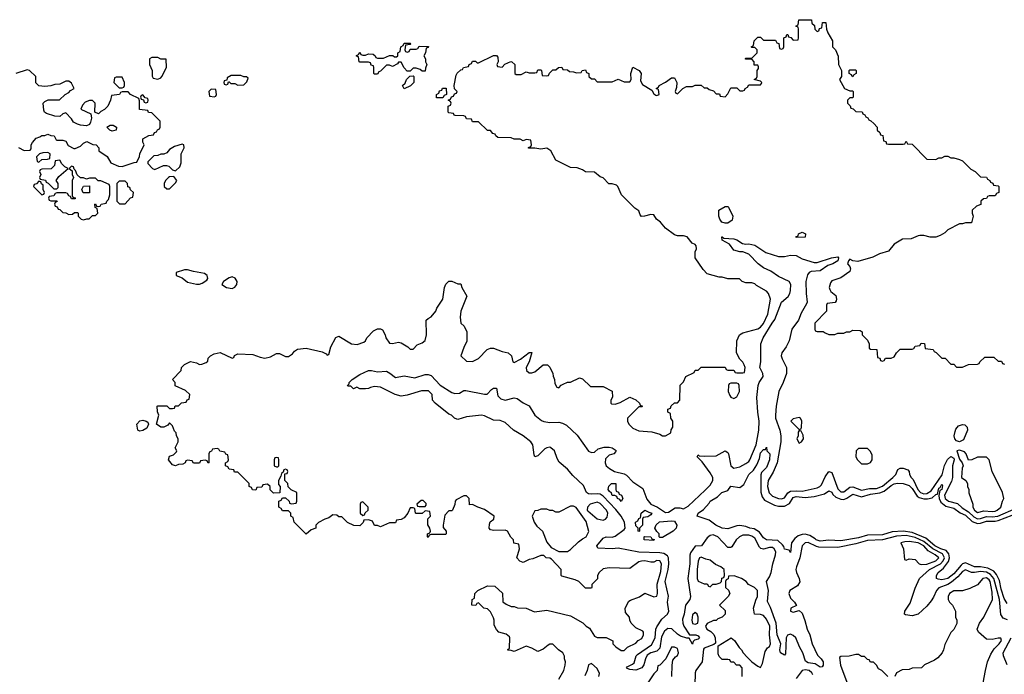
# Model space of a CAD drawing. Header units: inches. Extents: x 2710684 to 2828758, y 857022 to 965663.
# Tile 75 of 256: x 2728720 to 2735351, y 901005 to 905413. Entities that reach past the tile are written whole.
import ezdxf

# ---------------------------------------------------------------- set-up
doc = ezdxf.new("R2010")
doc.units = ezdxf.units.IN
doc.header["$MEASUREMENT"] = 0
doc.layers.add('C7920', color=7, linetype='Continuous')
doc.layers.add('C7930', color=7, linetype='Continuous')

msp = doc.modelspace()

# ---------------------------------------------------------------- linework, layer by layer
at = {"layer": 'C7920', "color": 4}
for points, elevation in [([(2729650, 905158), (2729610, 905158), (2729594, 905150), (2729594, 905110), (2729611.6, 905071.6), (2729612.7, 905032.7), (2729618, 905018), (2729650, 905012), (2729670, 905022), (2729678, 905030), (2729708, 905090), (2729706, 905146), (2729670, 905148)], 16), ([(2729410, 905026), (2729370, 905026), (2729358, 905022), (2729354, 904990), (2729390, 904954), (2729410, 904954), (2729422, 904958), (2729426, 904970), (2729426, 904990)], 16), ([(2729550, 904906), (2729538, 904902), (2729534, 904890), (2729538, 904878), (2729554, 904874), (2729558, 904858), (2729570, 904854), (2729582, 904858), (2729586, 904870), (2729582, 904882), (2729566, 904886)], 16), ([(2729343.1, 904663.1), (2729326, 904670), (2729306, 904690), (2729330, 904702), (2729350, 904702), (2729371.3, 904690), (2729370, 904668)], 16), ([(2729815.3, 904575.3), (2729762, 904558), (2729730, 904538), (2729710, 904515.3), (2729690, 904508), (2729670, 904508), (2729650, 904498), (2729623.6, 904496.4), (2729583.6, 904456.4), (2729583.6, 904443.6), (2729614, 904410), (2729630, 904404.7), (2729688.4, 904431.6), (2729708.4, 904431.6), (2729725.4, 904425.4), (2729750, 904402), (2729770, 904394), (2729798, 904422), (2729808, 904450), (2729808, 904510), (2729828, 904550), (2729826, 904570)], 16), ([(2728910, 904518), (2728876.4, 904516.4), (2728854, 904510), (2728834, 904490), (2728838, 904458), (2728850, 904454), (2728868, 904472), (2728907.3, 904472.7), (2728922, 904478), (2728926, 904510)], 16), ([(2728990, 904466), (2728958, 904462), (2728954, 904430), (2728931.6, 904408.4), (2728870, 904406), (2728858, 904402), (2728854, 904390), (2728862, 904370), (2728854, 904350), (2728858, 904338), (2728892.7, 904332.7), (2728898, 904318), (2728912.7, 904312.7), (2728950, 904274), (2728970, 904274), (2728978, 904282), (2728978, 904310), (2728966, 904330), (2728983.1, 904356.9), (2729046, 904410), (2729023.1, 904423.1), (2729003.1, 904443.1)], 16), ([(2729070, 904426), (2729054, 904410), (2729074, 904394), (2729074, 904370), (2729082, 904350), (2729074, 904330), (2729074, 904230), (2729078, 904218), (2729092.7, 904212.7), (2729092.7, 904207.3), (2729070, 904206), (2729062, 904222), (2729050, 904226), (2729042, 904242), (2729030, 904246), (2728970, 904246), (2728958, 904242), (2728950, 904226), (2728918, 904222), (2728914, 904210), (2728918, 904198), (2728930, 904194), (2728970, 904194), (2728972, 904188), (2728958, 904182), (2728954, 904170), (2728958, 904158), (2728972.7, 904152.7), (2728978, 904138), (2728990, 904134), (2729010, 904114), (2729031.6, 904111.6), (2729050, 904102), (2729076.4, 904103.6), (2729090, 904114), (2729110, 904114), (2729114, 904110), (2729114, 904090), (2729134, 904070), (2729150, 904064.7), (2729172.7, 904072.7), (2729187.3, 904072.7), (2729210, 904094), (2729230, 904094), (2729246, 904110), (2729242, 904142), (2729227.3, 904147.3), (2729226, 904170), (2729230, 904172), (2729238, 904158), (2729250, 904154), (2729262, 904158), (2729268.4, 904171.6), (2729302, 904178), (2729306, 904190), (2729318, 904202), (2729327.3, 904232.7), (2729326, 904290), (2729322, 904302), (2729267.3, 904327.3), (2729248.4, 904328.4), (2729230, 904346), (2729190, 904346), (2729170, 904338), (2729150, 904348), (2729128.4, 904348.4), (2729107.3, 904367.3), (2729096.4, 904396.4), (2729086, 904406), (2729082, 904422)], 16), ([(2729758, 904358), (2729730, 904355.3), (2729722, 904350), (2729702, 904330), (2729692, 904310), (2729694, 904290), (2729710, 904274), (2729730, 904274), (2729770, 904314), (2729778, 904330)], 16), ([(2728850, 904326), (2728832.7, 904307.3), (2728818, 904302), (2728814, 904290), (2728870, 904234), (2728882, 904238), (2728886, 904250), (2728878, 904270), (2728878, 904298), (2728867.3, 904307.3), (2728862, 904322)], 16), ([(2729190, 904246), (2729147.3, 904247.3), (2729138, 904270), (2729148.7, 904291.3), (2729190, 904294)], 16), ([(2729430, 904326), (2729390, 904326), (2729374, 904310), (2729374, 904190), (2729392.7, 904172.7), (2729430, 904172), (2729467.3, 904212.7), (2729482, 904218), (2729486, 904250), (2729467.3, 904267.3), (2729462, 904282), (2729447.3, 904287.3), (2729446, 904310)], 16), ([(2729850, 903728.7), (2729830, 903728.7), (2729774, 903710), (2729774, 903690), (2729815.3, 903675.3), (2729850, 903646), (2729910, 903631), (2729930, 903631), (2729950, 903638), (2729980.4, 903659.6), (2729988, 903670), (2729982, 903690), (2729964.7, 903704.7), (2729890, 903717.2)], 16), ([(2729530, 902641.2), (2729515.3, 902650), (2729508.7, 902690), (2729529.2, 902710.8), (2729550, 902716), (2729572, 902710), (2729582, 902702), (2729586.8, 902690), (2729577.1, 902662.9), (2729550, 902646)], 12)]:
    msp.add_lwpolyline(points, close=True, dxfattribs=dict(at, elevation=elevation))
for points, elevation in [([(2728711.6, 904551.6), (2728750, 904532), (2728790, 904534), (2728796.4, 904543.6), (2728798, 904570), (2728806, 904586), (2728830, 904614), (2728856.4, 904623.6), (2728870, 904634), (2728890, 904634), (2728910, 904642), (2728930, 904632), (2728951.3, 904631.3), (2728964.7, 904604.7), (2728970, 904602), (2729010, 904602), (2729030, 904594), (2729045.4, 904565.4), (2729085.4, 904545.4), (2729094.6, 904545.4), (2729130, 904562), (2729150, 904582), (2729171.6, 904591.6), (2729212.7, 904572.7), (2729234, 904570), (2729252, 904550), (2729254, 904530), (2729310, 904492), (2729334, 904450), (2729385.4, 904425.4), (2729410, 904424.7), (2729490, 904452), (2729510, 904454), (2729527.3, 904492.7), (2729528, 904510), (2729558, 904570), (2729548.9, 904588.9), (2729548.7, 904611.3), (2729590, 904634), (2729622, 904638), (2729627.3, 904652.7), (2729642, 904658), (2729648, 904672), (2729662, 904678), (2729666, 904690), (2729666, 904730), (2729610, 904786), (2729587.3, 904787.3), (2729582, 904802), (2729527.3, 904807.3), (2729527.3, 904867.3), (2729522, 904882), (2729466, 904910), (2729450, 904926), (2729410, 904926), (2729398, 904922), (2729391.6, 904908.4), (2729338, 904902), (2729332, 904870), (2729314, 904830), (2729290.9, 904809.1), (2729265.4, 904794.6), (2729250, 904778), (2729226, 904790), (2729228, 904850), (2729220.4, 904860.4), (2729210, 904868), (2729190, 904868), (2729162, 904858), (2729142, 904838), (2729132, 904810), (2729198, 904778), (2729204.7, 904750), (2729196.9, 904723.1), (2729190, 904706), (2729170, 904698), (2729130, 904702), (2729108.9, 904708.9), (2729083.1, 904723.1), (2729070, 904746), (2729030, 904786), (2729010, 904778), (2728990, 904762), (2728956.9, 904763.1), (2728901.2, 904781.2), (2728888, 904790), (2728883.1, 904803.1), (2728878, 904850), (2728890, 904862), (2728912.7, 904872.7), (2728987.3, 904872.7), (2729026, 904910), (2729050, 904922), (2729063.1, 904936.9), (2729086, 904950), (2729070, 904986), (2729050, 904998), (2729030, 904998), (2728990, 904978), (2728956.4, 904976.4), (2728930, 904968), (2728890, 904962), (2728850, 904968), (2728828.4, 904988.4), (2728828, 905030), (2728786, 905070), (2728770, 905075.3), (2728694, 905050)], 16), ([(2730000, 904936), (2729994, 904930), (2729998, 904898), (2730000, 904897.7)], 16), ([(2730000, 902502.7), (2729998, 902502), (2729994, 902490), (2729994, 902430), (2729990, 902426), (2729982, 902442), (2729970, 902446), (2729938, 902442), (2729930, 902426), (2729890, 902426), (2729882, 902442), (2729850, 902446), (2729838, 902442), (2729834, 902430), (2729819.6, 902420.4), (2729790, 902418), (2729770, 902408.7), (2729750, 902415.3), (2729722, 902450), (2729730, 902474), (2729756.4, 902483.6), (2729776.4, 902503.6), (2729778, 902510), (2729768, 902530), (2729788, 902570), (2729788, 902590), (2729775.3, 902610), (2729773.2, 902630), (2729762.5, 902642.5), (2729750, 902678), (2729730, 902698), (2729717.3, 902682.7), (2729690, 902668.7), (2729670, 902669), (2729641.2, 902690), (2729658, 902750), (2729647.3, 902772.7), (2729646, 902810), (2729650, 902814), (2729710, 902814), (2729730, 902794), (2729750, 902794), (2729762, 902798), (2729767.3, 902812.7), (2729790, 902814), (2729810, 902834), (2729842, 902838), (2729847.3, 902852.7), (2729862, 902858), (2729866, 902890), (2729836.4, 902916.4), (2729767.3, 902947.3), (2729766, 902970), (2729748, 902990), (2729808, 903050), (2729810, 903072), (2729830, 903092), (2729870, 903112), (2729910, 903102), (2729930, 903092), (2729947.3, 903092.7), (2729976.4, 903103.6), (2729987.3, 903112.7), (2729990, 903134), (2730000, 903144)], 12)]:
    msp.add_lwpolyline(points, dxfattribs=dict(at, elevation=elevation))
at = {"layer": 'C7930', "color": 4}
for points, elevation in [([(2730000, 903144), (2730006, 903150), (2730030, 903162), (2730070, 903172), (2730150, 903134), (2730162, 903138), (2730167.3, 903152.7), (2730190, 903162), (2730290, 903158), (2730339.8, 903139.8), (2730370, 903134), (2730410, 903142.8), (2730450, 903164.7), (2730470, 903164.7), (2730510, 903146), (2730530, 903144.7), (2730556.5, 903163.5), (2730570, 903182), (2730590, 903194), (2730650, 903202), (2730756.9, 903176.9), (2730783.6, 903163.6), (2730790, 903154), (2730802, 903158), (2730815.3, 903210), (2730850, 903272), (2730870, 903282), (2730954, 903230), (2730993.6, 903226.4), (2731038, 903242), (2731048, 903250), (2731058, 903270), (2731103.1, 903316.9), (2731130, 903332), (2731150, 903332), (2731163.6, 903323.6), (2731182, 903290), (2731184.7, 903270), (2731210, 903234), (2731230, 903232), (2731270, 903242), (2731290, 903238), (2731334, 903210), (2731350, 903194), (2731370, 903194), (2731396.4, 903223.6), (2731430, 903238), (2731450, 903252), (2731459, 903290), (2731458, 903390), (2731470, 903402), (2731490, 903412), (2731522, 903450), (2731528.7, 903470), (2731568.9, 903531.1), (2731582, 903610), (2731590, 903632), (2731610, 903652), (2731630, 903652), (2731670, 903634), (2731690, 903634), (2731698, 903610), (2731730.9, 903550.9), (2731691.3, 903450), (2731686, 903410), (2731692, 903370), (2731714, 903350), (2731732, 903310), (2731731.1, 903248.9), (2731710, 903206), (2731692, 903150), (2731730, 903114), (2731770, 903112), (2731810, 903132), (2731868.9, 903191.1), (2731890, 903202), (2731910, 903202), (2731970, 903178), (2732010.8, 903170.8), (2732032, 903150), (2732042, 903110), (2732050, 903104.7), (2732092.1, 903127.9), (2732150, 903171.3), (2732170, 903172), (2732150.9, 903109.1), (2732132, 903070), (2732134, 903050), (2732150, 903034), (2732170, 903034), (2732190, 903042), (2732246, 903090), (2732274, 903090), (2732290, 903074), (2732311.6, 903031.6), (2732312.7, 903012.7), (2732322, 902990), (2732323.6, 902963.6), (2732338, 902938), (2732350, 902934), (2732367.3, 902952.7), (2732380.4, 902959.6), (2732410, 902972), (2732430, 902972), (2732490, 903002), (2732510, 902994), (2732563.6, 902943.6), (2732650, 902942), (2732711.1, 902911.1), (2732711.6, 902871.6), (2732701, 902850), (2732702, 902830), (2732706, 902826), (2732730, 902824.7), (2732764.7, 902835.3), (2732830, 902872), (2732870, 902854), (2732894, 902830), (2732898, 902818), (2732914, 902810), (2732910, 902806), (2732890, 902806), (2732874, 902790), (2732814, 902730), (2732814, 902710), (2732822, 902690), (2732850, 902662), (2732890, 902644.7), (2732976.9, 902636.9), (2733030, 902622), (2733050, 902612), (2733070, 902612), (2733106, 902630), (2733108.4, 902651.6), (2733118, 902670), (2733118, 902710), (2733106, 902730), (2733102, 902762), (2733086, 902770), (2733086, 902790), (2733102, 902798), (2733107.3, 902812.7), (2733130, 902834), (2733150, 902834), (2733166, 902850), (2733168.4, 902951.6), (2733190, 902974), (2733206, 903010), (2733262, 903038), (2733270, 903054), (2733290, 903054), (2733310, 903074), (2733470, 903074), (2733478, 903058), (2733490, 903054), (2733530, 903054), (2733538, 903038), (2733550, 903034), (2733590, 903034), (2733602, 903038), (2733606, 903070), (2733598, 903090), (2733590, 903106), (2733570, 903126), (2733548, 903170), (2733548.7, 903250), (2733568, 903290), (2733590, 903304.7), (2733690, 903331.3), (2733710, 903342.8), (2733730, 903367.3), (2733758.9, 903430), (2733777.2, 903530), (2733762.7, 903570), (2733750, 903585.2), (2733682, 903622), (2733670, 903635.3), (2733650, 903642), (2733610, 903642), (2733586, 903650), (2733567.3, 903667.3), (2733490, 903669), (2733450, 903679), (2733430, 903679), (2733350, 903702), (2733322, 903730), (2733268.7, 903810), (2733268, 903850), (2733278, 903870), (2733275.3, 903890), (2733270, 903898), (2733248.9, 903908.9), (2733215.3, 903950), (2733190, 903958), (2733150, 903957.2), (2733130, 903964), (2733069.5, 904009.5), (2733035.3, 904050), (2733009.3, 904069.3), (2732990, 904098), (2732970, 904102), (2732928.9, 904088.9), (2732908, 904088), (2732898, 904098), (2732890, 904126), (2732863.1, 904143.1), (2732773.6, 904233.6), (2732748.9, 904288.9), (2732739, 904299), (2732710, 904308), (2732688.4, 904308.4), (2732648.4, 904348.4), (2732630, 904355.3), (2732590, 904385.2), (2732530, 904389.2), (2732510, 904402), (2732474.6, 904414.6), (2732430, 904418), (2732330, 904468), (2732298, 904530), (2732270, 904548), (2732230, 904542), (2732190, 904548.7), (2732147.3, 904547.3), (2732147.3, 904552.7), (2732162, 904558), (2732166, 904570), (2732162, 904602), (2732130, 904606), (2732110, 904598), (2732090, 904608), (2732050, 904608), (2732030, 904618), (2731940.4, 904620.4), (2731926, 904630), (2731922, 904642), (2731907.3, 904647.3), (2731890, 904666), (2731870, 904666), (2731810, 904726), (2731770, 904726), (2731762, 904742), (2731730, 904746), (2731722, 904762), (2731710, 904766), (2731652.7, 904767.3), (2731646, 904770), (2731642, 904782), (2731610, 904786), (2731606, 904790), (2731606, 904830), (2731622, 904838), (2731626, 904850), (2731622, 904862), (2731606, 904870), (2731622, 904878), (2731627.3, 904892.7), (2731642, 904898), (2731647.3, 904912.7), (2731662, 904918), (2731666, 904930), (2731647.3, 904947.3), (2731646, 904970), (2731660.4, 905039.6), (2731667.3, 905052.7), (2731690, 905074), (2731702, 905078), (2731708.4, 905091.6), (2731742, 905098), (2731746, 905110), (2731762, 905118), (2731770, 905134), (2731790, 905134), (2731802, 905122), (2731810, 905122), (2731910, 905172), (2731931.6, 905171.6), (2731939.6, 905159.6), (2731942, 905130), (2731934, 905110), (2731938, 905098), (2731970, 905094), (2731987.3, 905112.7), (2732028.4, 905131.6), (2732034, 905130), (2732054, 905110), (2732054, 905050), (2732063.6, 905043.6), (2732096.4, 905043.6), (2732130, 905062), (2732150, 905054), (2732190, 905054), (2732202, 905058), (2732210, 905074), (2732230, 905074), (2732234, 905070), (2732238, 905038), (2732270, 905034), (2732282, 905038), (2732287.3, 905052.7), (2732310, 905074), (2732330, 905074), (2732348.4, 905091.6), (2732370, 905094), (2732378, 905078), (2732410, 905074), (2732423.6, 905063.6), (2732450, 905062), (2732470, 905054), (2732502, 905058), (2732508.4, 905071.6), (2732530, 905074), (2732538, 905058), (2732554, 905050), (2732554, 905030), (2732570, 905014), (2732590, 905014), (2732610, 904994), (2732710, 904994), (2732750, 905012), (2732790, 904994), (2732830, 904994), (2732838, 905010), (2732835.3, 905050), (2732850, 905094), (2732891.3, 905070), (2732904.7, 905050), (2732902, 905002), (2732915.3, 904975.3), (2732978, 904938), (2732990, 904914), (2733003.6, 904903.6), (2733010, 904902), (2733026, 904910), (2733022, 904942), (2733006, 904950), (2733022, 904958), (2733026, 904970), (2733070, 904991.3), (2733110, 905022), (2733130, 905022), (2733144.7, 904990), (2733143.6, 904956.4), (2733134, 904930), (2733138, 904918), (2733150, 904914), (2733186, 904950), (2733210, 904962), (2733250, 904962), (2733270, 904972), (2733310, 904972), (2733330, 904954), (2733350, 904954), (2733363.6, 904943.6), (2733392.7, 904932.7), (2733410, 904914), (2733432.7, 904912.7), (2733438, 904898), (2733470, 904894), (2733490, 904914), (2733510, 904954), (2733550, 904954), (2733570, 904934), (2733590, 904934), (2733602, 904938), (2733606, 904950), (2733622, 904958), (2733630, 904974), (2733710, 904974), (2733716.4, 904983.6), (2733718, 904990), (2733710, 904998), (2733666, 905010), (2733682, 905018), (2733686, 905030), (2733686, 905070), (2733696.4, 905083.6), (2733696.4, 905096.4), (2733690, 905106), (2733667.3, 905107.3), (2733666, 905130), (2733650, 905146), (2733610, 905146), (2733606, 905150), (2733610, 905154), (2733650, 905154), (2733686, 905190), (2733686, 905210), (2733670, 905226), (2733650, 905226), (2733646, 905230), (2733662, 905238), (2733666, 905270), (2733690, 905294), (2733710, 905294), (2733730, 905274), (2733810, 905274), (2733818, 905258), (2733832.7, 905252.7), (2733838, 905218), (2733850, 905214), (2733862, 905218), (2733866, 905230), (2733866, 905290), (2733882, 905298), (2733887.3, 905312.7), (2733892.7, 905312.7), (2733898, 905298), (2733912.7, 905292.7), (2733930, 905274), (2733962, 905278), (2733966, 905290), (2733966, 905350), (2733962, 905362), (2733946, 905370), (2733962, 905378), (2733967.3, 905412.7), (2734052.7, 905412.7), (2734054, 905390), (2734072.7, 905372.7), (2734074, 905350), (2734090, 905334), (2734102, 905338), (2734107.3, 905352.7), (2734122, 905358), (2734127.3, 905392.7), (2734150, 905394), (2734154, 905350), (2734163.6, 905323.6), (2734194, 905270), (2734194, 905230), (2734214, 905210), (2734232.7, 905167.3), (2734234, 905110), (2734254, 905070), (2734254, 905030), (2734242, 905010), (2734274, 904950), (2734310, 904934), (2734330, 904934), (2734334, 904930), (2734334, 904890), (2734330, 904886), (2734310, 904886), (2734294, 904870), (2734294, 904850), (2734312.7, 904832.7), (2734318, 904818), (2734332.7, 904812.7), (2734350, 904794), (2734392.7, 904792.7), (2734398, 904778), (2734412.7, 904772.7), (2734418, 904758), (2734432.7, 904752.7), (2734438, 904738), (2734452.7, 904732.7), (2734472.7, 904712.7), (2734494, 904690), (2734494, 904670), (2734512.7, 904652.7), (2734518, 904638), (2734532.7, 904632.7), (2734538, 904598), (2734552.7, 904592.7), (2734558, 904578), (2734570, 904574), (2734670, 904574), (2734682, 904578), (2734690, 904594), (2734698, 904578), (2734730, 904574), (2734830, 904474), (2734890, 904472), (2734910, 904482), (2734930, 904482), (2734950, 904494), (2734970, 904494), (2734990, 904482), (2735010, 904482), (2735050, 904472), (2735070, 904462), (2735125.4, 904405.4), (2735154, 904390), (2735190, 904354), (2735231.6, 904351.6), (2735238, 904338), (2735254, 904330), (2735258, 904318), (2735272.7, 904312.7), (2735278, 904298), (2735310, 904294), (2735314, 904290), (2735314, 904250), (2735298, 904242), (2735290, 904226), (2735250, 904226), (2735238, 904222), (2735231.6, 904208.4), (2735210, 904206), (2735194, 904190), (2735192, 904168), (2735163.6, 904156.4), (2735134, 904130), (2735134, 904110), (2735142, 904090), (2735130, 904046), (2735090, 904046), (2735070, 904038), (2735050, 904038), (2734970, 903998), (2734950, 903978), (2734919.8, 903960.2), (2734890.9, 903949.1), (2734850.9, 903949.1), (2734810, 903959), (2734781, 903959), (2734770, 903958), (2734723.6, 903936.4), (2734665.4, 903934.6), (2734610, 903902), (2734570, 903855.3), (2734510, 903835.3), (2734466.4, 903813.6), (2734364.7, 903784.7), (2734330, 903788.7), (2734310, 903801.2), (2734300.7, 903790), (2734296, 903770), (2734310.9, 903750.9), (2734315.3, 903735.3), (2734310, 903718), (2734250, 903675.3), (2734190, 903654), (2734179.8, 903640.2), (2734171, 903610), (2734175.3, 903595.3), (2734182.8, 903582.8), (2734215.3, 903555.3), (2734222, 903530), (2734219.6, 903520.4), (2734211.6, 903508.4), (2734158, 903502), (2734154, 903490), (2734154, 903450), (2734074, 903370), (2734074, 903330), (2734078, 903318), (2734090, 903314), (2734130, 903314), (2734143.6, 903303.6), (2734170, 903294), (2734210, 903294), (2734230, 903302), (2734270, 903302), (2734288.4, 903311.6), (2734310, 903312), (2734330, 903322), (2734379.6, 903319.6), (2734394, 903310), (2734394, 903290), (2734430, 903254), (2734442, 903230), (2734442, 903202), (2734450, 903194), (2734492.7, 903192.7), (2734498, 903138), (2734512.7, 903132.7), (2734518, 903118), (2734530, 903114), (2734542, 903118), (2734550, 903134), (2734590, 903134), (2734610, 903142), (2734626, 903170), (2734650, 903194), (2734730, 903194), (2734742, 903198), (2734750, 903214), (2734782, 903218), (2734790, 903234), (2734812.7, 903232.7), (2734818, 903198), (2734872.7, 903192.7), (2734878, 903178), (2734892.7, 903172.7), (2734930, 903134), (2734952.7, 903132.7), (2734990, 903094), (2735010, 903094), (2735030, 903074), (2735070, 903074), (2735110, 903092), (2735170, 903094), (2735182, 903098), (2735186, 903110), (2735220.4, 903139.6), (2735279.6, 903139.6), (2735310, 903114), (2735332.7, 903112.7), (2735338, 903098), (2735352.7, 903092.7)], 12), ([(2730000, 904897.7), (2730030, 904894), (2730042, 904898), (2730046, 904910), (2730042, 904942), (2730010, 904946), (2730000, 904936)], 16), ([(2735373.1, 901373.1), (2735343.5, 901383.5), (2735328.3, 901408.3), (2735318.4, 901510), (2735280.5, 901650), (2735258.4, 901678.4), (2735230, 901692.6), (2735190, 901698), (2735150, 901689.8), (2735130.8, 901690.8), (2735090, 901709.7), (2735070, 901698), (2735037.9, 901662.1), (2734994.8, 901625.2), (2734970, 901610.6), (2734910, 901588.3), (2734894, 901570), (2734875.2, 901524.8), (2734859.5, 901500.5), (2734830, 901464), (2734770.6, 901409.4), (2734730, 901399), (2734685.2, 901405.2), (2734678, 901410), (2734682, 901430), (2734716.2, 901483.8), (2734750, 901584.7), (2734779, 901650), (2734846.3, 901710), (2734922, 901750), (2734940.2, 901770), (2734949.1, 901790), (2734935.5, 901815.5), (2734869.5, 901849.5), (2734810, 901900.5), (2734750, 901925.4), (2734690, 901938.9), (2734624.2, 901935.8), (2734530, 901909.8), (2734430, 901906.5), (2734350, 901883.7), (2734230, 901859.3), (2734101.5, 901861.5), (2734085.1, 901865.1), (2734030, 901891.8), (2734010, 901889.6), (2733990.4, 901870), (2733974.4, 901790), (2733951.4, 901730), (2733948, 901710), (2733951.7, 901690), (2733970.3, 901650), (2733973, 901627), (2733958.3, 901601.7), (2733906.8, 901570), (2733898.8, 901550), (2733910, 901518), (2733938, 901490), (2733951.6, 901468.4), (2733914, 901450), (2733912, 901430), (2733930, 901422.8), (2733970, 901434), (2733990, 901418), (2734008.4, 901368.4), (2734022.4, 901310), (2734041.1, 901270), (2734057, 901210), (2734093.4, 901133.4), (2734117.3, 901110), (2734130.4, 901090), (2734130, 901066), (2734124.7, 901055.3), (2734110, 901053.2), (2734076.3, 901076.3), (2734030, 901083.1), (2734012.7, 901092.7), (2733994.7, 901150), (2733971.2, 901190), (2733946, 901250), (2733930, 901267.6), (2733910, 901276.3), (2733890.4, 901269.6), (2733882.4, 901250), (2733877.1, 901142.9), (2733870, 901134), (2733842.7, 901150), (2733838.4, 901170), (2733846.6, 901210), (2733822.3, 901270), (2733814, 901350), (2733775.4, 901455.4), (2733755.6, 901495.6), (2733764, 901570), (2733749, 901630), (2733770, 901662), (2733781, 901690), (2733791.8, 901750), (2733810.8, 901810), (2733812.7, 901830), (2733802, 901850), (2733790, 901858.2), (2733770, 901859.3), (2733730, 901848.2), (2733712.3, 901852.3), (2733702, 901862), (2733670, 901921.1), (2733650, 901936.1), (2733630, 901942.8), (2733590, 901941.7), (2733568.1, 901931.9), (2733546, 901910), (2733515.6, 901864.4), (2733510, 901859.3), (2733490, 901858), (2733422, 901930), (2733390, 901943.5), (2733370, 901939.7), (2733350, 901924.5), (2733311.3, 901870), (2733270, 901868.7), (2733237, 901823), (2733233.1, 901806.9), (2733233.8, 901750), (2733219.6, 901650), (2733237.1, 901530), (2733233, 901510), (2733204.9, 901470), (2733194.9, 901410), (2733184.1, 901375.9), (2733184.9, 901350), (2733191.8, 901330), (2733230, 901271.3), (2733274, 901270), (2733290, 901264.7), (2733297.3, 901250), (2733290, 901241.2), (2733265.4, 901234.6), (2733254.8, 901225.2), (2733250, 901208.7), (2733228, 901248), (2733212, 901248), (2733170, 901262.9), (2733150, 901274.5), (2733111, 901311), (2733085.7, 901314.3), (2733063.4, 901296.6), (2733043.4, 901256.6), (2733030, 901182), (2733010, 901162), (2732970, 901149.7), (2732946.1, 901133.9), (2732934.6, 901110), (2732923.8, 901070), (2732910, 901049.4), (2732870, 901032.7), (2732830, 901037.2), (2732810, 901045.2), (2732806, 901050), (2732810, 901056), (2732847.2, 901072.8), (2732857.2, 901082.8), (2732871.8, 901130), (2732880.6, 901139.4), (2732975.2, 901204.8), (2732999.7, 901250), (2733004.4, 901310), (2733010, 901324), (2733044.4, 901375.6), (2733083.6, 901410), (2733091.8, 901430), (2733083.7, 901490), (2733089.7, 901530.3), (2733066.4, 901630), (2733087.7, 901710), (2733092.4, 901750), (2733088.5, 901788.5), (2733082, 901802), (2733058.7, 901818.7), (2733030, 901823.9), (2732890, 901828.6), (2732750, 901854), (2732710, 901849.7), (2732613.6, 901853.6), (2732606.6, 901870), (2732650, 901922), (2732669.6, 901930.4), (2732710, 901928.2), (2732730, 901935.3), (2732790, 901979.3), (2732798.7, 901990), (2732792.1, 902030), (2732770.9, 902070), (2732735.6, 902115.6), (2732650, 902203.9), (2732630, 902218), (2732610, 902221.4), (2732570, 902218), (2732550, 902221.3), (2732537, 902230), (2732516, 902276), (2732444.7, 902344.7), (2732410, 902385.6), (2732353.6, 902433.6), (2732339.4, 902459.4), (2732322, 902510), (2732298, 902530), (2732290, 902533.7), (2732270, 902531.1), (2732256.1, 902523.9), (2732210, 902476), (2732190, 902469), (2732183.9, 902483.9), (2732175.4, 902550), (2732162.6, 902570), (2732110.7, 902610.7), (2732045.6, 902650), (2731990, 902701.3), (2731954.9, 902714.9), (2731910, 902716.9), (2731850, 902746.6), (2731829.6, 902749.6), (2731730, 902739.7), (2731670, 902721.2), (2731663.2, 902723.2), (2731649.3, 902729.3), (2731628, 902750), (2731610, 902756), (2731519, 902830), (2731501.2, 902850), (2731497.2, 902890), (2731473.1, 902913.1), (2731426.4, 902913.6), (2731330, 902883.7), (2731290, 902878), (2731249.3, 902889.3), (2731150, 902939), (2731110, 902942), (2731083.6, 902936.4), (2731070, 902928.7), (2731050, 902928), (2731010, 902928), (2730990, 902938), (2730968.4, 902928.4), (2730950, 902946), (2730930, 902946), (2730928, 902950), (2730938, 902962), (2730938, 902970), (2730958, 902990), (2731010, 903024.7), (2731068.9, 903051.1), (2731090, 903051.3), (2731130, 903042), (2731190, 903046), (2731213.7, 903033.7), (2731250, 903004), (2731310, 903014), (2731382, 903002), (2731450, 903024), (2731470, 903024.9), (2731490, 903017.3), (2731552.7, 902952.7), (2731630, 902903.7), (2731650, 902896.5), (2731681.3, 902898.7), (2731710, 902915.5), (2731723.9, 902916.1), (2731850, 902890.8), (2731869, 902891), (2731896.5, 902923.5), (2731910, 902931), (2731930, 902931), (2731941.2, 902881.2), (2731960.2, 902860.2), (2731990, 902850.3), (2732050, 902866), (2732070, 902863), (2732110, 902833), (2732150, 902814), (2732189.2, 902749.2), (2732235.1, 902715.1), (2732250, 902707.6), (2732290, 902700.2), (2732350, 902702.3), (2732376.5, 902696.5), (2732402.5, 902682.5), (2732474.6, 902614.6), (2732550, 902507.4), (2732570, 902498.7), (2732590, 902500.4), (2732616.6, 902523.4), (2732655.2, 902535.2), (2732690, 902535.5), (2732709.3, 902530.7), (2732730, 902516), (2732736, 902510), (2732734.8, 902505.2), (2732722, 902490), (2732690, 902480.9), (2732664.5, 902455.5), (2732662.3, 902430), (2732670.3, 902410), (2732692.4, 902390), (2732725.5, 902370), (2732790, 902354), (2732805.8, 902345.8), (2732850, 902302.3), (2732916, 902256), (2732944.4, 902184.4), (2732970.3, 902150), (2733014.4, 902130), (2733070, 902094.3), (2733090, 902096), (2733134.5, 902125.5), (2733166.7, 902126.7), (2733190, 902119.1), (2733222.3, 902137.7), (2733335.8, 902244.2), (2733370, 902279.3), (2733387.8, 902310), (2733388, 902330), (2733370, 902362), (2733315.1, 902435.1), (2733282, 902470), (2733290, 902482), (2733296.9, 902476.9), (2733333.3, 902473.3), (2733410, 902475.8), (2733470.6, 902510.6), (2733490, 902498), (2733494, 902490), (2733508.8, 902408.8), (2733530, 902394), (2733570, 902402.8), (2733610, 902424), (2733630, 902439.1), (2733636.3, 902450), (2733679.1, 902550), (2733698, 902650), (2733701, 902710), (2733690.9, 902770), (2733683.5, 902870), (2733692.3, 902950), (2733699.7, 902970), (2733726, 903010), (2733725.6, 903030), (2733705.6, 903070), (2733712.3, 903110), (2733711.8, 903230), (2733727.8, 903270), (2733786.9, 903370), (2733806.2, 903393.8), (2733849.7, 903510), (2733895.8, 903550), (2733907.1, 903570), (2733911.1, 903590), (2733914, 903630), (2733902.7, 903650), (2733830, 903683.6), (2733779.1, 903719.1), (2733730, 903740.9), (2733693.2, 903770), (2733630, 903833.2), (2733590, 903848.7), (2733570, 903848.7), (2733530, 903862), (2733500.4, 903900.4), (2733450, 903928.7), (2733448, 903950), (2733451.1, 903951.1), (2733462, 903942), (2733530, 903938), (2733550, 903931), (2733586.8, 903906.8), (2733610, 903901), (2733630, 903902.8), (2733670, 903894.8), (2733745.8, 903845.8), (2733830, 903818.8), (2733870, 903818.8), (2733910, 903826.8), (2733950, 903826), (2733990, 903802), (2734070, 903778.7), (2734090, 903777.6), (2734188, 903810), (2734230, 903816), (2734234, 903810), (2734230, 903789.5), (2734196, 903770), (2734161.4, 903758.6), (2734110, 903721.6), (2734050, 903718.4), (2734037.3, 903710), (2734025.9, 903694.2), (2734014.9, 903650), (2734016.1, 903570), (2734023.1, 903510), (2734019.9, 903500.1), (2733984, 903436), (2733964, 903390), (2733919.5, 903330), (2733902.7, 903250), (2733882.6, 903210), (2733852.2, 903170), (2733848.8, 903150), (2733854, 903130), (2733884.9, 903070), (2733884, 903030), (2733861.7, 902970), (2733831.5, 902910), (2733814.4, 902810), (2733810.3, 902750), (2733810.3, 902730), (2733840.3, 902650), (2733845.7, 902610), (2733844.9, 902570), (2733820.7, 902430), (2733794.4, 902365.6), (2733759.7, 902310), (2733756.3, 902270), (2733766.7, 902226.7), (2733790, 902203.9), (2733830, 902188.1), (2733850, 902185.8), (2733870, 902194.4), (2733892.4, 902227.6), (2733910, 902237.6), (2733950, 902241.4), (2733990, 902238.4), (2734090, 902260.9), (2734109.4, 902270), (2734118.9, 902281.1), (2734145, 902335), (2734170, 902370.7), (2734190, 902364), (2734230, 902253), (2734250, 902234.3), (2734270, 902234.3), (2734310, 902264.4), (2734330, 902268.1), (2734390, 902244.3), (2734444.2, 902255.8), (2734490, 902256.1), (2734530, 902271.9), (2734600.7, 902330), (2734619.5, 902350), (2734634.8, 902385.2), (2734650, 902393.4), (2734670, 902393.4), (2734702, 902382), (2734710, 902371.3), (2734713, 902350), (2734723, 902330), (2734736.7, 902316.7), (2734769.4, 902250), (2734786.2, 902230), (2734810, 902219.4), (2734830, 902221.7), (2734858.7, 902241.3), (2734931.6, 902348.4), (2734949, 902411), (2734968.2, 902451.8), (2734990, 902472.7), (2735010, 902460.5), (2735013.7, 902450), (2735002.4, 902410), (2735002.5, 902330), (2734995.5, 902304.5), (2734948.9, 902211.1), (2734952.3, 902190), (2734975.5, 902170), (2735036.1, 902156.1), (2735066.3, 902126.3), (2735110, 902100.2), (2735145.4, 902065.4), (2735170, 902051.7), (2735190, 902053.7), (2735230, 902067.4), (2735270, 902064.5), (2735307, 902070), (2735430, 902124.6)], 8), ([(2732350, 900972), (2732384, 901030), (2732393.6, 901066.4), (2732395.3, 901090), (2732388.9, 901108.9), (2732388.4, 901128.4), (2732378, 901150), (2732348, 901170), (2732310, 901208), (2732290, 901208), (2732278, 901202), (2732245.4, 901174.6), (2732210, 901158), (2732170, 901182), (2732130, 901194), (2732050, 901158), (2732030, 901166), (2732007.3, 901167.3), (2732007.3, 901172.7), (2732018, 901182), (2732022, 901250), (2732018, 901258), (2731996.4, 901276.4), (2731946, 901290), (2731930, 901306), (2731916.4, 901336.4), (2731915.3, 901370), (2731910, 901386), (2731890, 901426), (2731870, 901446), (2731846, 901450), (2731810, 901486), (2731798, 901482), (2731791.6, 901468.4), (2731766, 901470), (2731768, 901510), (2731782, 901518), (2731786, 901550), (2731806, 901570), (2731870, 901602), (2731919.6, 901599.6), (2731971.6, 901551.6), (2731972.7, 901492.7), (2731996.9, 901476.9), (2732030, 901462), (2732050, 901462), (2732072.7, 901452.7), (2732131.1, 901451.1), (2732186.4, 901426.4), (2732270, 901438), (2732430, 901398), (2732511.6, 901351.6), (2732534, 901330), (2732556.9, 901316.9), (2732590, 901262), (2732610, 901252), (2732670, 901252), (2732714, 901230), (2732714, 901210), (2732734, 901190), (2732770, 901166), (2732790, 901164.7), (2732812.5, 901187.5), (2732870, 901216), (2732886.3, 901233.7), (2732910, 901246.8), (2732922, 901270), (2732922, 901290), (2732916.5, 901296.5), (2732870, 901318), (2732838, 901350), (2732828, 901370), (2732826, 901390), (2732800.4, 901420.4), (2732798, 901450), (2732823.1, 901496.9), (2732834.6, 901505.4), (2732893.6, 901526.4), (2732930, 901551.3), (2732990, 901526), (2733010, 901532), (2733016, 901550), (2733012.1, 901612.1), (2733037.7, 901697.7), (2733042, 901750), (2733032, 901770), (2733010, 901771.3), (2732990, 901760.9), (2732970, 901759.3), (2732930, 901768.7), (2732907.3, 901767.3), (2732890, 901762), (2732830, 901718), (2732690, 901722), (2732650, 901715.3), (2732622, 901690), (2732612, 901670), (2732611.6, 901648.4), (2732574, 901610), (2732574, 901590), (2732570, 901586), (2732530, 901586), (2732486, 901630), (2732462, 901642), (2732370, 901666), (2732366, 901670), (2732366, 901710), (2732300.4, 901780.4), (2732290, 901788), (2732266, 901790), (2732250, 901806), (2732230, 901806), (2732176.9, 901783.1), (2732150, 901778), (2732110, 901758), (2732087.3, 901767.3), (2732068, 901790), (2732086, 901850), (2732082, 901882), (2732047.3, 901887.3), (2732046, 901910), (2732028.4, 901928.4), (2732006, 901970), (2731990, 901975.3), (2731913.6, 901973.6), (2731890, 901978), (2731882, 901990), (2731883.1, 902016.9), (2731888.9, 902031.1), (2731914, 902050), (2731915.3, 902070), (2731850, 902115.3), (2731806, 902130), (2731770, 902148), (2731750, 902146), (2731746, 902190), (2731730, 902206), (2731710, 902206), (2731659.6, 902180.4), (2731652, 902170), (2731651.6, 902148.4), (2731634, 902110), (2731630, 902106), (2731610, 902106), (2731583.6, 902076.4), (2731572, 902010), (2731572.7, 901992.7), (2731592, 901970), (2731591.3, 901950), (2731587.3, 901947.3), (2731490, 901946), (2731478, 901942), (2731470, 901926), (2731466, 901930), (2731466, 901950), (2731482, 901958), (2731486, 901970), (2731482, 901990), (2731468.4, 902011.6), (2731468.4, 902051.6), (2731486, 902070), (2731482, 902102), (2731450, 902106), (2731431.6, 902088.4), (2731390, 902088), (2731386, 902090), (2731382, 902122), (2731370, 902126), (2731350, 902126), (2731334, 902090), (2731310, 902058), (2731290, 902048), (2731258, 902042), (2731250, 902026), (2731210, 902026), (2731150, 901998), (2731130, 902008), (2731110, 902008), (2731095.3, 902035.3), (2731070, 902046), (2731038, 902042), (2731032.7, 902027.3), (2731010, 902006), (2730970, 902008), (2730927.3, 902027.3), (2730890, 902066), (2730870, 902066), (2730856.4, 902076.4), (2730830, 902078), (2730802, 902058), (2730774, 902050), (2730731.6, 902028.4), (2730714, 902010), (2730714, 901990), (2730682, 901978), (2730650, 901948), (2730568.7, 902028.7), (2730562, 902062), (2730546, 902070), (2730546, 902090), (2730530, 902106), (2730490, 902106), (2730482, 902122), (2730466, 902130), (2730466, 902170), (2730482, 902178), (2730490, 902194), (2730510, 902194), (2730534, 902170), (2730538, 902158), (2730550, 902154), (2730582, 902158), (2730586, 902170), (2730586, 902230), (2730548, 902248), (2730528.4, 902268.4), (2730526, 902290), (2730506, 902310), (2730506, 902354), (2730522, 902358), (2730526, 902370), (2730522, 902382), (2730510, 902386), (2730498, 902382), (2730494, 902366), (2730483.6, 902356.4), (2730479.6, 902340.4), (2730462, 902310), (2730463.6, 902283.6), (2730474, 902270), (2730472.7, 902227.3), (2730430, 902226), (2730407.3, 902247.3), (2730406, 902270), (2730390, 902286), (2730358, 902282), (2730350, 902266), (2730318, 902262), (2730310, 902246), (2730287.3, 902247.3), (2730282, 902262), (2730266, 902270), (2730266, 902290), (2730190, 902366), (2730167.3, 902367.3), (2730162, 902382), (2730130, 902386), (2730122, 902402), (2730106, 902410), (2730106, 902430), (2730122, 902438), (2730126, 902450), (2730122, 902482), (2730107.3, 902487.3), (2730102, 902502), (2730067.3, 902507.3), (2730062, 902522), (2730050, 902526), (2730018, 902522), (2730012.7, 902507.3), (2730000, 902502.7)], 12), ([(2735370, 901481.2), (2735350, 901516), (2735330, 901579), (2735317.8, 901637.8), (2735297.7, 901677.7), (2735279.4, 901699.4), (2735240.7, 901720.7), (2735190, 901729), (2735150, 901729.8), (2735090, 901755.1), (2735070, 901748.3), (2735060.2, 901739.8), (2735010, 901681.3), (2734970, 901649.8), (2734930, 901640.7), (2734904.8, 901644.8), (2734895.3, 901650), (2734894, 901670), (2734905.2, 901690), (2734941, 901719), (2734975.7, 901764.3), (2734982.4, 901790), (2734977.4, 901817.4), (2734959.1, 901839.1), (2734923.7, 901850), (2734883.5, 901870), (2734822.5, 901922.5), (2734730, 901960.8), (2734670, 901969.1), (2734595.2, 901964.8), (2734530, 901944.8), (2734430, 901942.3), (2734370, 901924.2), (2734250, 901904.8), (2734170, 901908.3), (2734110, 901901.3), (2734083.7, 901910), (2734078.3, 901918.3), (2734040.9, 901940.9), (2734010, 901949.6), (2733990, 901947.3), (2733962.8, 901937.2), (2733941.1, 901918.9), (2733918, 901890), (2733910, 901826), (2733902, 901842), (2733870, 901848), (2733865.6, 901865.6), (2733857.2, 901877.2), (2733825.2, 901905.2), (2733748.7, 901910), (2733730, 901924), (2733702, 901962), (2733665.6, 901985.6), (2733638, 901990), (2733610, 902001.2), (2733570, 902006.6), (2733550, 902006), (2733490, 901985.2), (2733450.8, 901989.2), (2733408, 902010), (2733363.1, 902043.1), (2733282, 902070), (2733289.2, 902090), (2733324.1, 902115.9), (2733362.7, 902157.3), (2733370, 902170.8), (2733419.3, 902200.7), (2733448, 902230), (2733490, 902242), (2733510, 902271), (2733570, 902262.8), (2733597.6, 902282.4), (2733629.6, 902350), (2733660.9, 902379.1), (2733683.3, 902416.7), (2733702, 902458), (2733710, 902496), (2733730, 902518), (2733742, 902518), (2733750, 902534), (2733752, 902510), (2733770.8, 902490), (2733770.5, 902450), (2733750, 902398), (2733715.3, 902364.7), (2733710.6, 902349.4), (2733712.3, 902232.3), (2733720.9, 902200.9), (2733736.7, 902176.7), (2733803, 902143), (2733830, 902136.4), (2733870, 902136.4), (2733904.7, 902155.3), (2733930, 902196.4), (2733950, 902201.6), (2734010, 902195.3), (2734070, 902203), (2734139.1, 902220.9), (2734170, 902241), (2734190, 902230.7), (2734195.6, 902215.6), (2734217, 902197), (2734250, 902183.8), (2734270, 902183), (2734289.8, 902190.2), (2734330, 902217.1), (2734390, 902199.3), (2734450, 902218.9), (2734513.7, 902226.3), (2734541.1, 902238.9), (2734590, 902276), (2734610, 902286.7), (2734631.6, 902291.6), (2734670, 902290.3), (2734710, 902277), (2734730, 902255.8), (2734764.7, 902204.7), (2734776.5, 902196.5), (2734810, 902186), (2734833.9, 902186.1), (2734865.6, 902194.4), (2734890, 902214.8), (2734902, 902218), (2734910, 902258.8), (2734918, 902262), (2734930, 902286), (2734935.8, 902275.8), (2734930.3, 902250.3), (2734916.8, 902243.2), (2734910.2, 902210), (2734912.7, 902190), (2734924.5, 902164.5), (2734957.8, 902137.8), (2735010, 902124.6), (2735053.1, 902093.1), (2735090, 902075.8), (2735134.5, 902034.5), (2735170, 902021.2), (2735190, 902022.8), (2735230, 902035.9), (2735290, 902036.3), (2735310, 902040.7), (2735403.8, 902076.2)], 4), ([(2733586, 900990), (2733586, 901050), (2733570, 901066), (2733547.3, 901067.3), (2733530, 901086), (2733510, 901086), (2733502, 901102), (2733490, 901106), (2733450, 901106), (2733430, 901126), (2733423.1, 901143.1), (2733423.1, 901196.9), (2733512, 901250), (2733533.7, 901233.7), (2733565.4, 901185.4), (2733582, 901170), (2733591.3, 901150), (2733619.8, 901119.8), (2733651.3, 901090), (2733690, 901061), (2733710, 901052), (2733722, 901078), (2733740.9, 901159.1), (2733756.5, 901183.5), (2733770, 901192), (2733776, 901210), (2733769.2, 901270), (2733771.1, 901330), (2733750, 901377.2), (2733730, 901401.2), (2733710, 901409), (2733668, 901410), (2733662, 901450), (2733676.5, 901503.5), (2733688.7, 901530), (2733688, 901570), (2733668, 901590), (2733629.2, 901609.2), (2733612.7, 901630), (2733582, 901650), (2733531.6, 901668.4), (2733494, 901666), (2733491.6, 901648.4), (2733478, 901642), (2733474, 901630), (2733474, 901590), (2733492.7, 901572.7), (2733502, 901550), (2733492, 901530), (2733434, 901470), (2733470, 901434), (2733472, 901410), (2733451, 901389), (2733421, 901379), (2733410, 901368), (2733392.7, 901367.3), (2733350, 901348), (2733338, 901330), (2733347.3, 901310), (2733374, 901294), (2733394, 901274), (2733404, 901250), (2733405.4, 901214.6), (2733394.8, 901205.2), (2733330, 901181.2), (2733325.7, 901174.3), (2733315.5, 901090), (2733274.4, 901030), (2733270, 901015.3), (2733267.3, 900932.7)], 12), ([(2735208.7, 900948.7), (2735224, 901030), (2735237.2, 901090), (2735260.1, 901139.9), (2735282.4, 901177.6), (2735316, 901210), (2735331.9, 901231.9), (2735328, 901248), (2735310, 901248.7), (2735270, 901239), (2735230, 901242), (2735178, 901290), (2735168, 901310), (2735184, 901350), (2735213.2, 901390), (2735272, 901510), (2735270, 901558), (2735254.8, 901630), (2735250, 901640.9), (2735230, 901654.7), (2735206.8, 901650), (2735170, 901608.7), (2735118, 901582), (2735070, 901568), (2735010, 901568), (2734982, 901550), (2734972, 901530), (2734972, 901510), (2734982, 901490), (2735002, 901470), (2735022, 901430), (2735022, 901390), (2735032, 901370), (2735031.6, 901348.4), (2735010, 901306), (2734990, 901286), (2734950, 901206), (2734942, 901170), (2734932, 901150), (2734903.6, 901116.4), (2734879.8, 901100.2), (2734814, 901070), (2734794, 901050), (2734730, 901046), (2734710, 901038), (2734663.6, 901036.4), (2734624.7, 901015.3), (2734614, 900990)], 12), ([(2735370.9, 901069.1), (2735346, 901130), (2735342.9, 901150), (2735396.1, 901250)], 8), ([(2733111.2, 900990), (2733113.4, 901066.6), (2733119, 901101), (2733136, 901124), (2733150, 901132), (2733156, 901150), (2733153.2, 901170), (2733150, 901178), (2733130, 901188), (2733110, 901188), (2733072, 901110), (2733030, 901066), (2733018, 901062), (2733014, 901030), (2732990, 901008), (2732951.1, 900948.9)], 12), ([(2734566, 900990), (2734526, 901030), (2734503.1, 901043.1), (2734490, 901066), (2734470, 901086), (2734450, 901086), (2734442, 901102), (2734430, 901106), (2734410, 901126), (2734390, 901126), (2734370, 901138), (2734350, 901138), (2734307.3, 901127.3), (2734250, 901126), (2734242, 901118), (2734247.9, 901067.9), (2734290, 900952)], 12), ([(2732621.2, 900990), (2732625.2, 901010), (2732610, 901044), (2732570, 901079), (2732550, 901068), (2732542, 901030), (2732525.5, 900994.5)], 12), ([(2734061, 901001), (2734055.5, 901015.5), (2734037.2, 901030), (2734010, 901034.7), (2733988.9, 901031.1), (2733950, 900978)], 12)]:
    msp.add_lwpolyline(points, dxfattribs=dict(at, elevation=elevation))
for points, elevation in [([(2731330, 905194), (2731342, 905198), (2731350, 905214), (2731390, 905214), (2731402, 905218), (2731410, 905234), (2731472.7, 905232.7), (2731470, 905226), (2731458, 905222), (2731454, 905190), (2731442, 905170), (2731454, 905150), (2731454, 905130), (2731462, 905110), (2731452.7, 905087.3), (2731450, 905066), (2731430, 905066), (2731416.4, 905076.4), (2731390, 905086), (2731370, 905086), (2731350, 905066), (2731330, 905066), (2731308.4, 905088.4), (2731290, 905126), (2731270, 905126), (2731263.6, 905116.4), (2731230, 905098), (2731210, 905106), (2731190, 905106), (2731150, 905066), (2731138, 905062), (2731130, 905046), (2731110, 905046), (2731106, 905050), (2731106, 905090), (2731102, 905102), (2731087.3, 905107.3), (2731082, 905122), (2731070, 905126), (2731010, 905126), (2731006, 905130), (2731002, 905162), (2730987.3, 905167.3), (2730987.3, 905172.7), (2731002, 905178), (2731010, 905194), (2731018, 905178), (2731030, 905174), (2731050, 905174), (2731070, 905182), (2731099.6, 905179.6), (2731114, 905170), (2731118, 905158), (2731130, 905154), (2731170, 905154), (2731211.3, 905171.3), (2731232, 905172), (2731243.6, 905163.6), (2731258, 905162), (2731266, 905170), (2731266, 905190), (2731282, 905198), (2731286, 905230), (2731302, 905238), (2731310, 905254), (2731350, 905254), (2731354, 905250), (2731350, 905246), (2731318, 905242), (2731314, 905210), (2731318, 905198)], 12), ([(2734330, 905028), (2734322, 905042), (2734306, 905050), (2734306, 905070), (2734310, 905074), (2734350, 905074), (2734354, 905070), (2734354, 905050), (2734338, 905042)], 12), ([(2730210, 905038), (2730143.6, 905036.4), (2730118, 905022), (2730114, 905006), (2730098, 905002), (2730094, 904990), (2730098, 904978), (2730110, 904974), (2730122, 904978), (2730126, 904994), (2730130, 904994), (2730142, 904982), (2730170, 904982), (2730190, 904972), (2730230, 904974), (2730250, 904994), (2730258, 905018), (2730247.3, 905027.3), (2730228.4, 905028.4)], 16), ([(2731310, 904948), (2731298, 904970), (2731315.3, 904984.7), (2731326, 905010), (2731347.3, 905032.7), (2731370, 905034), (2731374, 905030), (2731374, 904990), (2731351.6, 904968.4)], 12), ([(2731570, 904886), (2731527.3, 904887.3), (2731526, 904910), (2731542, 904918), (2731547.3, 904932.7), (2731562, 904938), (2731568.4, 904951.6), (2731592, 904952), (2731594, 904910), (2731578, 904902)], 12), ([(2733470, 904042), (2733449.4, 904049.4), (2733435.3, 904070), (2733429, 904090), (2733428.7, 904130), (2733470, 904154), (2733490, 904154), (2733494, 904150), (2733522, 904090), (2733518, 904062), (2733490, 904042)], 8), ([(2733950, 903946), (2733948, 903950), (2733962, 903958), (2733966, 903970), (2733990, 903982), (2734011.6, 903971.6), (2734010, 903948)], 8), ([(2730150, 903682), (2730130, 903675.3), (2730092, 903650), (2730082, 903630), (2730112, 903610), (2730150, 903602.8), (2730170, 903612), (2730182, 903630), (2730184, 903650), (2730172.1, 903672.1)], 16), ([(2733550, 902966), (2733510, 902966), (2733498, 902962), (2733494, 902950), (2733492, 902910), (2733502, 902882), (2733510, 902872), (2733530, 902862), (2733550, 902874), (2733568, 902910), (2733566, 902950), (2733562, 902962)], 12), ([(2733970, 902735.3), (2733930, 902726), (2733914, 902710), (2733970, 902654), (2733982, 902658), (2733986, 902670), (2733988, 902710), (2733978, 902730)], 12), ([(2735050, 902569.7), (2735030, 902577.6), (2735017.6, 902590), (2735013, 902610), (2735019.4, 902640.6), (2735024.6, 902655.4), (2735042, 902678), (2735070, 902688.2), (2735085.8, 902685.8), (2735100.5, 902670), (2735103.1, 902650), (2735075.1, 902584.9)], 8), ([(2733970, 902646), (2733963.6, 902636.4), (2733962, 902610), (2733954, 902590), (2733970, 902562), (2733986, 902570), (2733998, 902590), (2733996.4, 902616.4), (2733982, 902642)], 12), ([(2734430, 902526), (2734370, 902526), (2734354, 902510), (2734352, 902470), (2734362, 902450), (2734390, 902422), (2734430, 902422), (2734450, 902432), (2734462, 902450), (2734460.4, 902480.4), (2734450, 902506)], 12), ([(2735050, 902514.7), (2735031.3, 902510), (2735050, 902454.8), (2735066.8, 902430), (2735074, 902410), (2735066.4, 902393.6), (2735062, 902330), (2735091.1, 902311.1), (2735102, 902290), (2735102, 902270), (2735112, 902250), (2735112.7, 902227.3), (2735138, 902150), (2735139.1, 902130), (2735150, 902111), (2735170, 902094.8), (2735213.3, 902106.7), (2735270, 902101.3), (2735290, 902104.4), (2735304, 902110), (2735328.7, 902130), (2735338, 902170), (2735348, 902190), (2735338, 902230), (2735268.7, 902370), (2735248, 902450), (2735230, 902468), (2735170, 902468), (2735131.6, 902448.4), (2735110, 902446), (2735094, 902490), (2735082.5, 902502.5)], 12), ([(2730450, 902466), (2730438, 902462), (2730434, 902450), (2730434, 902410), (2730450, 902402), (2730458, 902402), (2730466, 902410), (2730466, 902450), (2730462, 902462)], 12), ([(2732770, 902168.7), (2732762, 902182), (2732746, 902190), (2732742, 902202), (2732728.7, 902208.7), (2732710, 902209.2), (2732704.7, 902224.7), (2732690, 902238), (2732684, 902250), (2732688.4, 902271.6), (2732706, 902290), (2732734, 902290), (2732734, 902250), (2732738, 902238), (2732752.7, 902232.7), (2732758, 902218), (2732772, 902212), (2732782, 902190)], 4), ([(2731030, 902166), (2731018, 902162), (2731014, 902150), (2731014, 902090), (2731030, 902074), (2731042, 902078), (2731047.3, 902092.7), (2731066, 902110), (2731066, 902130)], 12), ([(2731436.4, 902176.4), (2731423.6, 902176.4), (2731394, 902150), (2731398, 902138), (2731410, 902134), (2731450, 902134), (2731456.4, 902143.6), (2731456.4, 902156.4)], 12), ([(2732610, 902164), (2732562, 902150), (2732544.7, 902130), (2732542, 902110), (2732545.4, 902105.4), (2732610, 902051), (2732650, 902042), (2732666, 902050), (2732676.4, 902063.6), (2732682, 902090), (2732672.7, 902110), (2732630, 902156)], 12), ([(2732450, 902138), (2732430, 902138), (2732350, 902098), (2732330, 902098), (2732310, 902108), (2732290, 902108), (2732270, 902118), (2732230, 902118), (2732210, 902108), (2732190, 902106), (2732172, 902070), (2732184.7, 902030), (2732202.8, 902002.8), (2732242, 901970), (2732270, 901894), (2732299.6, 901859.6), (2732351.6, 901831.6), (2732410, 901831.3), (2732430, 901844.7), (2732482.7, 901897.3), (2732510, 901918), (2732535.3, 901930), (2732553.2, 901966.8), (2732534.8, 902034.8), (2732468.4, 902128.4)], 12), ([(2732890, 901966), (2732886, 901970), (2732886, 901990), (2732870, 902006), (2732868, 902030), (2732882, 902038), (2732890, 902054), (2732902, 902058), (2732906, 902090), (2732929, 902111), (2732956, 902096), (2732978, 902090), (2732970, 902078), (2732950, 902066), (2732918, 902062), (2732914, 902050), (2732914, 902010), (2732894, 901990), (2732894, 901970)], 4), ([(2733030, 901926), (2733026, 901930), (2733026, 901950), (2733010, 901966), (2732998, 901990), (2733007.3, 902012.7), (2733028.9, 902031.1), (2733110, 902038.8), (2733130, 902036), (2733144.7, 902010), (2733142, 901990), (2733122, 901970), (2733050, 901926)], 4), ([(2732990, 901906), (2732926, 901910), (2732926, 901930), (2732930, 901934), (2732971.6, 901931.6), (2732978, 901918), (2732992.7, 901912.7)], 4), ([(2734710, 901899.6), (2734682, 901898), (2734654, 901890), (2734671.1, 901851.1), (2734678, 901778), (2734690, 901774), (2734710, 901782), (2734750, 901778), (2734778, 901750), (2734790, 901744), (2734830, 901747.2), (2734889.2, 901770), (2734909.4, 901790), (2734884.5, 901810), (2734837.3, 901837.3), (2734810, 901871.4), (2734770, 901889.6)], 12), ([(2733310, 901793.6), (2733298, 901790), (2733290, 901766), (2733283, 901710), (2733282.8, 901650), (2733290, 901632), (2733330, 901614), (2733350, 901614), (2733358, 901598), (2733370, 901594), (2733388.4, 901611.6), (2733410, 901612), (2733438, 901622), (2733446, 901630), (2733448.4, 901651.6), (2733462, 901658), (2733466, 901670), (2733464, 901710), (2733442, 901730), (2733405.4, 901745.4), (2733370, 901773.6), (2733340.1, 901780.1)], 12), ([(2733270, 901422), (2733250, 901406), (2733246, 901370), (2733250, 901347.7), (2733270, 901344), (2733288, 901350), (2733288.7, 901370), (2733288.7, 901390), (2733282, 901410)], 12)]:
    msp.add_lwpolyline(points, close=True, dxfattribs=dict(at, elevation=elevation))

doc.saveas('drawing.dxf')
